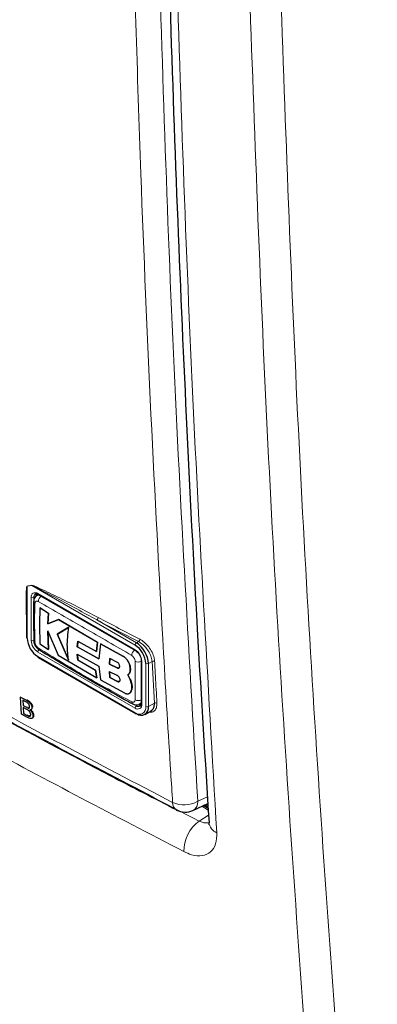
# Paper-space layout 'Blatt2' of a CAD drawing. Header units: millimetres. Extents: x 5 to 418, y 2 to 292.
# Tile 9 of 87: x 151.99 to 159.58, y 121.56 to 142.47. Entities that reach past the tile are written whole.
import ezdxf

# ---------------------------------------------------------------- set-up
doc = ezdxf.new("R2010")
doc.units = ezdxf.units.MM

psp = doc.layouts.new('Blatt2')

# ---------------------------------------------------------------- linework, layer by layer
at = {"color": 7, "linetype": 'Continuous', "lineweight": 18}
for p, q in [((152.248, 130.455), (152.15, 130.439)), ((152.15, 130.439), (152.15, 129.336)), ((154.441, 129.189), (152.248, 130.455)), ((152.377, 130.283), (154.441, 129.091)), ((152.235, 129.287), (152.235, 130.201)), ((152.334, 130.226), (152.292, 130.201)), ((152.292, 130.201), (152.292, 129.287)), ((153.63, 129.723), (154.47, 129.238)), ((154.47, 129.238), (154.514, 129.263)), ((154.441, 127.85), (152.377, 129.042)), ((152.377, 128.944), (154.441, 127.752)), ((154.18, 128.956), (154.181, 128.957)), ((154.583, 128.846), (154.583, 127.932)), ((154.801, 128.842), (154.724, 128.797)), ((154.851, 127.956), (154.801, 128.842)), ((154.061, 128.704), (154.063, 128.705)), ((154.668, 127.883), (154.668, 128.797)), ((154.724, 128.797), (154.724, 127.883)), ((154.066, 128.418), (154.067, 128.419)), ((152.134, 128.016), (152.147, 128.026)), ((152.133, 127.868), (152.147, 127.877)), ((154.421, 127.927), (154.47, 127.899)), ((154.512, 127.923), (154.47, 127.899)), ((154.724, 127.883), (154.851, 127.956)), ((152.153, 127.696), (152.167, 127.705)), ((155.771, 125.871), (155.978, 125.966)), ((155.995, 125.684), (155.856, 125.765)), ((155.953, 125.809), (155.989, 125.789)), ((155.801, 125.452), (156.002, 125.576))]:
    psp.add_line(p, q, dxfattribs=at)
at = {"color": 7, "linetype": 'Continuous', "lineweight": 25}
for p, q in [((152.39, 130.26), (152.359, 130.243)), ((152.385, 130.265), (154.45, 129.073)), ((152.139, 129.968), (152.139, 129.352)), ((152.421, 129.978), (152.423, 129.979)), ((152.605, 129.863), (152.421, 129.978)), ((152.423, 129.979), (152.606, 129.864)), ((152.591, 129.641), (152.605, 129.863)), ((152.606, 129.864), (152.592, 129.642)), ((152.605, 129.863), (152.606, 129.864)), ((152.815, 129.733), (152.591, 129.641)), ((152.592, 129.642), (152.816, 129.734)), ((152.815, 129.733), (152.816, 129.734)), ((153.643, 129.247), (152.815, 129.733)), ((152.816, 129.734), (153.644, 129.248)), ((152.587, 129.488), (152.807, 128.972)), ((152.604, 129.098), (152.587, 129.488)), ((152.589, 129.489), (152.606, 129.099)), ((152.591, 129.641), (152.592, 129.642)), ((153.033, 129.572), (152.79, 129.423)), ((152.791, 129.424), (153.035, 129.572)), ((152.79, 129.423), (152.791, 129.424)), ((152.79, 129.423), (153.031, 128.866)), ((153.032, 128.867), (152.791, 129.424)), ((153.215, 129.153), (153.225, 129.275)), ((153.226, 129.275), (153.217, 129.154)), ((153.225, 129.275), (153.619, 129.052)), ((153.619, 129.052), (153.643, 129.247)), ((153.644, 129.248), (153.621, 129.053)), ((153.643, 129.247), (153.644, 129.248)), ((152.421, 129.213), (152.604, 129.098)), ((152.604, 129.098), (152.606, 129.099)), ((153.215, 129.153), (153.217, 129.154)), ((153.674, 128.898), (153.215, 129.153)), ((153.217, 129.154), (153.675, 128.899)), ((153.619, 129.052), (153.621, 129.053)), ((153.705, 129.213), (153.674, 128.898)), ((153.705, 129.213), (153.706, 129.214)), ((154.18, 128.956), (153.705, 129.213)), ((153.706, 129.214), (154.181, 128.957)), ((152.385, 128.926), (154.45, 127.734)), ((152.807, 128.972), (153.626, 128.491)), ((153.214, 128.995), (153.673, 128.739)), ((153.224, 128.872), (153.214, 128.995)), ((153.216, 128.995), (153.226, 128.873)), ((153.224, 128.872), (153.226, 128.873)), ((153.603, 128.659), (153.224, 128.872)), ((153.226, 128.873), (153.604, 128.659)), ((153.905, 128.901), (153.899, 128.785)), ((153.9, 128.786), (153.906, 128.902)), ((154.066, 128.819), (153.905, 128.901)), ((154.571, 128.862), (154.571, 127.948)), ((153.626, 128.491), (153.603, 128.659)), ((153.603, 128.659), (153.604, 128.659)), ((153.604, 128.659), (153.628, 128.492)), ((153.673, 128.739), (153.704, 128.448)), ((153.898, 128.624), (153.905, 128.5)), ((154.061, 128.544), (153.898, 128.624)), ((153.899, 128.785), (153.9, 128.786)), ((153.899, 128.785), (154.061, 128.704)), ((154.063, 128.705), (153.9, 128.786)), ((153.906, 128.501), (153.9, 128.625)), ((154.34, 128.682), (154.341, 128.682)), ((153.626, 128.491), (153.628, 128.492)), ((153.704, 128.448), (154.215, 128.173)), ((153.905, 128.5), (153.906, 128.501)), ((153.905, 128.5), (154.066, 128.418)), ((154.067, 128.419), (153.906, 128.501)), ((154.284, 128.554), (154.286, 128.555)), ((154.338, 128.457), (154.284, 128.554)), ((154.285, 128.555), (154.339, 128.458)), ((154.338, 128.457), (154.339, 128.458)), ((154.353, 128.201), (154.355, 128.202)), ((152.008, 128.084), (152.021, 128.093)), ((152.029, 127.722), (152.008, 128.084)), ((152.008, 128.084), (152.134, 128.016)), ((152.122, 127.982), (152.058, 128.017)), ((152.058, 128.017), (152.064, 127.905)), ((154.321, 128.164), (154.323, 128.165)), ((152.064, 127.905), (152.077, 127.915)), ((152.064, 127.905), (152.133, 127.868)), ((152.141, 127.824), (152.066, 127.864)), ((152.066, 127.864), (152.074, 127.738)), ((152.174, 127.851), (152.187, 127.86)), ((152.232, 127.818), (152.247, 127.828)), ((152.251, 127.863), (152.264, 127.872)), ((154.539, 127.937), (154.57, 127.954)), ((154.65, 127.718), (154.784, 127.795)), ((152.155, 127.654), (152.029, 127.722)), ((152.074, 127.738), (152.087, 127.748)), ((152.074, 127.738), (152.153, 127.696)), ((152.182, 127.682), (152.195, 127.691)), ((152.251, 127.633), (152.266, 127.643)), ((152.273, 127.691), (152.287, 127.701)), ((155.671, 125.679), (155.986, 125.825)), ((155.993, 125.721), (155.89, 125.78)), ((155.92, 125.794), (155.991, 125.754))]:
    psp.add_line(p, q, dxfattribs=at)
at = {"color": 7, "linetype": 'Continuous', "lineweight": 18}
for centre, radius, start, end in [((152.107, 130.421), 0.0473, 22.6547, 26.0853), ((152.321, 130.215), 0.0873, 50.7967, 189.214), ((152.204, 130.437), 0.0474, 22.968, 26.4077), ((152.373, 130.209), 0.0812, 127.2774, 185.4814), ((152.396, 130.281), 0.0192, 172.7442, 235.9436), ((152.264, 130.256), 0.0615, 242.6097, 297.3903), ((152.336, 130.116), 0.0483, 185.4723, 243.6173), ((152.541, 130.102), 0.154, 125.9042, 175.5829), ((153.593, 129.775), 0.0637, 305.3773, 359.8199), ((246.649, 307.532), 200.671, 242.38409, 242.66853), ((246.657, 307.548), 200.63, 242.38409, 242.66853), ((152.542, 129.301), 0.307, 182.6055, 237.3945), ((152.264, 129.341), 0.0615, 242.6097, 297.3903), ((152.537, 129.298), 0.246, 182.6055, 237.3945), ((154.503, 129.186), 0.0615, 122.6055, 177.3945), ((154.476, 129.315), 0.0641, 305.7475, 359.8464), ((152.438, 129.039), 0.0615, 122.6055, 177.3945), ((154.529, 128.958), 0.16, 128.0591, 175.9083), ((154.276, 128.832), 0.307, 2.6055, 57.3945), ((154.46, 129.089), 0.0191, 172.7016, 236.3692), ((154.511, 128.988), 0.16, 244.053, 291.9305), ((154.591, 128.864), 0.0201, 185.8575, 245.6111), ((154.832, 128.791), 0.059, 65.2349, 120.7657), ((154.696, 128.852), 0.0615, 242.6097, 297.3903), ((154.418, 127.98), 0.0483, 176.4643, 234.483), ((154.508, 128.164), 0.154, 244.3933, 294.1897), ((154.497, 127.918), 0.0873, 230.7967, 9.214), ((154.503, 127.847), 0.0615, 122.6055, 177.3945), ((154.53, 127.86), 0.14, 230.7967, 9.214), ((154.516, 127.959), 0.0761, 232.5875, 297.5638), ((154.591, 127.95), 0.0201, 185.6948, 245.6253), ((154.696, 127.937), 0.0615, 242.6097, 297.3903), ((154.881, 127.905), 0.0589, 65.253, 120.867), ((154.46, 127.749), 0.0192, 172.7442, 235.9436), ((155.482, 126.388), 0.592, 245.6558, 299.1837), ((155.415, 125.837), 0.178, 176.4011, 238.8326), ((155.571, 125.853), 0.201, 299.9621, 4.9775), ((156.279, 124.807), 0.803, 126.5373, 180.3231), ((156.268, 125.451), 0.262, 186.5202, 249.7652)]:
    psp.add_arc(centre, radius, start, end, dxfattribs=at)
at = {"color": 7, "linetype": 'Continuous', "lineweight": 25}
for centre, radius, start, end in [((152.433, 130.23), 0.099, 150.6194, 182.409), ((152.159, 129.354), 0.0201, 185.6948, 245.6253), ((152.642, 129.358), 0.492, 182.6055, 237.3945), ((152.337, 129.296), 0.0486, 183.0563, 243.1913), ((154.172, 128.772), 0.553, 2.6055, 57.3945), ((152.436, 129.125), 0.0488, 176.9633, 235.557), ((154.176, 128.775), 0.492, 2.6055, 57.3945), ((152.396, 128.941), 0.0192, 172.7442, 235.9436), ((154.569, 127.857), 0.157, 230.7967, 9.214), ((154.565, 128.007), 0.0989, 237.5906, 269.4202), ((154.458, 127.752), 0.0201, 245.6929, 305.6176), ((155.503, 126.042), 0.4, 242.6929, 294.8105)]:
    psp.add_arc(centre, radius, start, end, dxfattribs=at)
at = {"color": 7, "linetype": 'Continuous', "lineweight": 18}
for points, knots in [([(155.238, 125.848), (155.225, 126.058), (155.158, 127.11), (154.894, 131.537), (154.586, 137.895), (154.425, 143.463), (154.363, 145.601)], [0, 0, 0, 0, 0.032288, 0.161438, 0.678067, 1, 1, 1, 1]), ([(154.896, 145.611), (154.996, 142.295), (155.195, 135.662), (155.579, 129.135), (155.771, 125.871)], [0, 0, 0, 0, 0.4999, 1, 1, 1, 1]), ([(155.275, 145.017), (155.384, 141.627), (155.599, 134.966), (155.987, 128.42), (156.177, 125.205)], [0, 0, 0, 0, 0.508896, 1, 1, 1, 1]), ([(158.925, 110.76), (158.77, 112.425), (158.324, 117.191), (157.725, 125.14), (157.168, 134.629), (156.944, 141.04), (156.832, 144.245)], [0, 0, 0, 0, 0.151906, 0.434604, 0.717302, 1, 1, 1, 1]), ([(157.492, 144.262), (157.604, 141.059), (157.828, 134.654), (158.385, 125.173), (158.984, 117.23), (159.429, 112.468), (159.584, 110.804)], [0, 0, 0, 0, 0.282698, 0.565396, 0.848094, 1, 1, 1, 1]), ([(138.882, 135.29), (139.059, 135.176), (139.946, 134.605), (141.563, 133.585), (143.756, 132.244), (145.987, 130.92), (148.257, 129.615), (150.556, 128.335), (152.88, 127.077), (154.452, 126.258), (155.238, 125.848)], [0, 0, 0, 0, 0.034565, 0.172831, 0.311096, 0.449399, 0.587812, 0.726262, 0.863113, 1, 1, 1, 1]), ([(139.214, 135.028), (140.525, 134.189), (143.148, 132.511), (147.244, 130.084), (151.447, 127.72), (154.349, 126.208), (155.801, 125.452)], [0, 0, 0, 0, 0.249891, 0.5, 0.749891, 1, 1, 1, 1]), ([(155.476, 124.802), (154.022, 125.559), (151.112, 127.075), (146.963, 129.409), (142.852, 131.841), (140.222, 133.523), (138.847, 134.402)], [0, 0, 0, 0, 0.249891, 0.5, 0.738743, 1, 1, 1, 1]), ([(152.139, 129.661), (152.133, 129.788), (152.126, 129.972), (152.126, 130.186), (152.128, 130.296), (152.132, 130.36), (152.135, 130.398), (152.14, 130.422), (152.143, 130.436), (152.148, 130.442), (152.149, 130.442), (152.149, 130.442)], [0, 0, 0, 0, 0.470485, 0.682967, 0.812238, 0.890335, 0.937214, 0.965179, 0.993268, 0.998399, 1, 1, 1, 1]), ([(152.15, 130.439), (152.15, 130.439), (152.15, 130.438), (152.148, 130.434), (152.147, 130.427), (152.145, 130.413), (152.144, 130.396), (152.143, 130.382), (152.143, 130.376)], [0, 0, 0, 0, 0.013957, 0.06563, 0.225268, 0.386274, 0.715091, 1, 1, 1, 1]), ([(152.149, 130.442), (152.165, 130.445), (152.198, 130.45), (152.23, 130.455), (152.247, 130.458)], [0, 0, 0, 0, 0.488773, 1, 1, 1, 1]), ([(152.247, 130.458), (152.256, 130.456), (152.298, 130.448), (152.48, 130.362), (152.936, 130.15), (153.366, 129.926), (153.657, 129.775)], [0, 0, 0, 0, 0.021746, 0.094659, 0.385877, 1, 1, 1, 1]), ([(153.63, 129.723), (153.346, 129.879), (152.927, 130.109), (152.477, 130.342), (152.3, 130.435), (152.257, 130.452), (152.248, 130.455)], [0, 0, 0, 0, 0.614896, 0.90624, 0.97887, 1, 1, 1, 1]), ([(152.315, 130.072), (152.312, 129.966), (152.304, 129.693), (152.311, 129.419), (152.315, 129.253)], [0, 0, 0, 0, 0.389871, 1, 1, 1, 1]), ([(152.387, 130.114), (152.379, 130.118), (152.363, 130.125), (152.342, 130.123), (152.326, 130.111), (152.317, 130.093), (152.315, 130.078), (152.315, 130.072)], [0, 0, 0, 0, 0.213396, 0.428592, 0.644319, 0.859268, 1, 1, 1, 1]), ([(152.36, 130.243), (152.36, 130.243), (152.364, 130.245), (152.372, 130.248), (152.383, 130.251), (152.396, 130.252), (152.405, 130.251), (152.409, 130.251)], [0, 0, 0, 0, 0.054906, 0.26177, 0.5103, 0.783164, 1, 1, 1, 1]), ([(154.37, 128.97), (154.035, 129.164), (153.365, 129.554), (152.713, 129.927), (152.387, 130.114)], [0, 0, 0, 0, 0.499895, 1, 1, 1, 1]), ([(153.302, 129.735), (153.347, 129.708), (153.438, 129.654), (153.531, 129.602), (153.578, 129.576)], [0, 0, 0, 0, 0.500059, 1, 1, 1, 1]), ([(152.315, 129.253), (152.316, 129.243), (152.318, 129.223), (152.331, 129.192), (152.349, 129.162), (152.369, 129.14), (152.382, 129.131), (152.387, 129.128)], [0, 0, 0, 0, 0.213847, 0.429203, 0.644917, 0.859644, 1, 1, 1, 1]), ([(154.801, 128.842), (154.799, 128.863), (154.792, 128.917), (154.755, 129.013), (154.69, 129.117), (154.605, 129.207), (154.544, 129.245), (154.514, 129.263)], [0, 0, 0, 0, 0.139387, 0.354958, 0.570297, 0.785163, 1, 1, 1, 1]), ([(154.54, 129.315), (154.574, 129.294), (154.642, 129.253), (154.734, 129.152), (154.806, 129.036), (154.847, 128.929), (154.854, 128.868), (154.856, 128.844)], [0, 0, 0, 0, 0.214859, 0.429705, 0.645015, 0.860585, 1, 1, 1, 1]), ([(152.387, 129.128), (152.713, 128.928), (153.364, 128.528), (154.034, 128.165), (154.37, 127.983)], [0, 0, 0, 0, 0.4998954, 1, 1, 1, 1]), ([(154.442, 128.845), (154.441, 128.855), (154.439, 128.874), (154.427, 128.906), (154.409, 128.936), (154.388, 128.957), (154.375, 128.966), (154.37, 128.97)], [0, 0, 0, 0, 0.213845, 0.429199, 0.644913, 0.859643, 1, 1, 1, 1]), ([(154.442, 128.025), (154.442, 128.13), (154.442, 128.398), (154.442, 128.676), (154.442, 128.845)], [0, 0, 0, 0, 0.389872, 1, 1, 1, 1]), ([(154.856, 128.844), (154.857, 128.823), (154.863, 128.718), (154.879, 128.423), (154.895, 128.148), (154.906, 127.959)], [0, 0, 0, 0, 0.071295, 0.356473, 1, 1, 1, 1]), ([(154.37, 127.983), (154.378, 127.98), (154.394, 127.973), (154.415, 127.975), (154.432, 127.987), (154.44, 128.004), (154.441, 128.019), (154.442, 128.025)], [0, 0, 0, 0, 0.213395, 0.428589, 0.644315, 0.859265, 1, 1, 1, 1]), ([(154.571, 127.975), (154.571, 127.975), (154.569, 127.97), (154.565, 127.963), (154.56, 127.955), (154.554, 127.948), (154.547, 127.942), (154.541, 127.938), (154.539, 127.937)], [0, 0, 0, 0, 0.04493, 0.258266, 0.460957, 0.590284, 0.835158, 1, 1, 1, 1]), ([(154.906, 127.959), (154.904, 127.925), (154.902, 127.857), (154.855, 127.79), (154.797, 127.758), (154.75, 127.764), (154.734, 127.767)], [0, 0, 0, 0, 0.2845948, 0.5692083, 0.8532058, 1, 1, 1, 1]), ([(156.007, 125.415), (156.005, 125.414), (155.995, 125.412), (155.975, 125.411), (155.947, 125.411), (155.917, 125.414), (155.883, 125.421), (155.844, 125.433), (155.816, 125.446), (155.801, 125.452)], [0, 0, 0, 0, 0.032481, 0.17588, 0.320294, 0.466278, 0.61441, 0.805998, 1, 1, 1, 1]), ([(155.476, 124.802), (155.532, 124.778), (155.67, 124.716), (155.876, 124.703), (156.055, 124.783), (156.169, 124.953), (156.175, 125.121), (156.177, 125.205)], [0, 0, 0, 0, 0.142244, 0.356533, 0.570915, 0.785503, 1, 1, 1, 1])]:
    psp.add_open_spline(points, degree=3, knots=knots, dxfattribs=at)
at = {"color": 7, "linetype": 'Continuous', "lineweight": 25}
for points, knots in [([(155.112, 145.236), (155.132, 144.522), (155.196, 142.262), (155.327, 138.523), (155.525, 133.955), (155.749, 129.603), (155.928, 126.744), (156.011, 125.421)], [0, 0, 0, 0, 0.107044, 0.338562, 0.562306, 0.797504, 1, 1, 1, 1]), ([(138.965, 135.13), (139.002, 135.106), (139.813, 134.573), (141.441, 133.553), (143.85, 132.073), (146.306, 130.62), (148.8, 129.192), (151.339, 127.79), (153.513, 126.622), (154.858, 125.931), (155.326, 125.69)], [0, 0, 0, 0, 0.007316, 0.159791, 0.31208, 0.464128, 0.615833, 0.767297, 0.919011, 1, 1, 1, 1]), ([(152.143, 130.376), (152.143, 130.37), (152.141, 130.344), (152.14, 130.282), (152.139, 130.169), (152.138, 130.061), (152.139, 129.988), (152.14, 129.973)], [0, 0, 0, 0, 0.045541, 0.201899, 0.461368, 0.888472, 1, 1, 1, 1]), ([(152.325, 130.273), (152.328, 130.275), (152.335, 130.28), (152.357, 130.279), (152.377, 130.269), (152.385, 130.265)], [0, 0, 0, 0, 0.2904473, 0.7254693, 1, 1, 1, 1]), ([(152.288, 130.112), (152.287, 130.045), (152.283, 129.769), (152.287, 129.498), (152.291, 129.294)], [0, 0, 0, 0, 0.243254, 1, 1, 1, 1]), ([(152.361, 130.241), (152.349, 130.234), (152.323, 130.219), (152.3, 130.177), (152.287, 130.14), (152.29, 130.117), (152.29, 130.111)], [0, 0, 0, 0, 0.2527316, 0.5718232, 0.8938193, 1, 1, 1, 1]), ([(152.421, 129.978), (152.417, 129.875), (152.408, 129.615), (152.416, 129.365), (152.421, 129.213)], [0, 0, 0, 0, 0.394464, 1, 1, 1, 1]), ([(153.031, 128.866), (153.018, 128.959), (152.988, 129.176), (153.017, 129.428), (153.033, 129.572)], [0, 0, 0, 0, 0.427268, 1, 1, 1, 1]), ([(152.291, 129.291), (152.29, 129.281), (152.289, 129.248), (152.311, 129.191), (152.35, 129.127), (152.389, 129.1), (152.408, 129.087)], [0, 0, 0, 0, 0.127304, 0.412419, 0.716981, 1, 1, 1, 1]), ([(152.409, 129.086), (152.585, 128.98), (153.205, 128.608), (153.869, 128.227), (154.362, 127.957), (154.391, 127.941)], [0, 0, 0, 0, 0.27245, 0.957149, 1, 1, 1, 1]), ([(154.45, 129.073), (154.461, 129.065), (154.484, 129.049), (154.521, 129.008), (154.551, 128.955), (154.569, 128.903), (154.57, 128.875), (154.571, 128.862)], [0, 0, 0, 0, 0.178594, 0.391157, 0.611318, 0.832978, 1, 1, 1, 1]), ([(154.061, 128.704), (154.067, 128.702), (154.079, 128.697), (154.095, 128.7), (154.107, 128.708), (154.115, 128.723), (154.116, 128.742), (154.112, 128.764), (154.102, 128.785), (154.088, 128.803), (154.075, 128.814), (154.068, 128.818), (154.066, 128.819)], [0, 0, 0, 0, 0.107912, 0.215821, 0.323761, 0.431549, 0.539075, 0.646323, 0.753352, 0.860272, 0.967233, 1, 1, 1, 1]), ([(154.34, 128.682), (154.338, 128.703), (154.336, 128.747), (154.308, 128.818), (154.268, 128.882), (154.223, 128.93), (154.192, 128.949), (154.18, 128.956)], [0, 0, 0, 0, 0.214509, 0.429017, 0.643582, 0.858182, 1, 1, 1, 1]), ([(154.181, 128.957), (154.2, 128.945), (154.236, 128.921), (154.285, 128.862), (154.321, 128.795), (154.339, 128.732), (154.341, 128.697), (154.341, 128.682)], [0, 0, 0, 0, 0.214476, 0.428949, 0.643502, 0.858103, 1, 1, 1, 1]), ([(154.1, 128.703), (154.1, 128.703), (154.097, 128.7), (154.086, 128.699), (154.072, 128.701), (154.065, 128.704), (154.063, 128.705)], [0, 0, 0, 0, 0.001592, 0.4315, 0.862221, 1, 1, 1, 1]), ([(154.284, 128.554), (154.287, 128.556), (154.294, 128.561), (154.304, 128.569), (154.313, 128.579), (154.32, 128.589), (154.326, 128.601), (154.331, 128.614), (154.336, 128.63), (154.338, 128.643), (154.34, 128.657), (154.34, 128.669), (154.34, 128.678), (154.34, 128.682)], [0, 0, 0, 0, 0.09644, 0.19382, 0.292601, 0.392369, 0.464651, 0.586185, 0.68498, 0.784766, 0.838351, 0.945952, 1, 1, 1, 1]), ([(154.341, 128.682), (154.341, 128.677), (154.342, 128.666), (154.34, 128.65), (154.338, 128.634), (154.335, 128.621), (154.33, 128.607), (154.324, 128.595), (154.316, 128.582), (154.309, 128.574), (154.301, 128.566), (154.293, 128.56), (154.287, 128.556), (154.285, 128.555)], [0, 0, 0, 0, 0.09624, 0.19342, 0.292004, 0.391573, 0.463705, 0.58498, 0.683556, 0.783114, 0.837108, 0.945535, 1, 1, 1, 1]), ([(154.066, 128.418), (154.073, 128.416), (154.086, 128.41), (154.103, 128.412), (154.116, 128.421), (154.123, 128.437), (154.123, 128.458), (154.117, 128.481), (154.104, 128.505), (154.087, 128.525), (154.072, 128.538), (154.063, 128.542), (154.061, 128.544)], [0, 0, 0, 0, 0.107231, 0.21447, 0.32152, 0.428468, 0.535456, 0.6426, 0.749981, 0.857628, 0.96549, 1, 1, 1, 1]), ([(154.108, 128.416), (154.108, 128.416), (154.104, 128.412), (154.092, 128.412), (154.078, 128.414), (154.069, 128.418), (154.067, 128.419)], [0, 0, 0, 0, 0.012533, 0.440497, 0.868653, 1, 1, 1, 1]), ([(154.353, 128.201), (154.362, 128.224), (154.38, 128.271), (154.373, 128.363), (154.349, 128.427), (154.338, 128.457)], [0, 0, 0, 0, 0.340601, 0.681212, 1, 1, 1, 1]), ([(154.339, 128.458), (154.351, 128.425), (154.376, 128.36), (154.38, 128.268), (154.363, 128.223), (154.355, 128.202)], [0, 0, 0, 0, 0.3406789, 0.6813738, 1, 1, 1, 1]), ([(154.215, 128.173), (154.219, 128.17), (154.227, 128.166), (154.24, 128.161), (154.252, 128.157), (154.265, 128.155), (154.279, 128.153), (154.294, 128.154), (154.307, 128.157), (154.318, 128.162), (154.326, 128.167), (154.335, 128.174), (154.341, 128.18), (154.346, 128.188), (154.35, 128.194), (154.353, 128.199), (154.353, 128.201)], [0, 0, 0, 0, 0.070082, 0.14085, 0.212638, 0.285143, 0.355418, 0.479889, 0.570192, 0.622727, 0.711055, 0.782853, 0.855369, 0.891398, 0.963705, 1, 1, 1, 1]), ([(154.355, 128.202), (154.353, 128.199), (154.35, 128.192), (154.344, 128.183), (154.337, 128.175), (154.33, 128.169), (154.325, 128.166), (154.322, 128.165)], [0, 0, 0, 0, 0.208682, 0.419403, 0.633163, 0.849059, 1, 1, 1, 1]), ([(152.203, 127.884), (152.202, 127.894), (152.199, 127.91), (152.188, 127.932), (152.164, 127.961), (152.141, 127.973), (152.122, 127.982)], [0, 0, 0, 0, 0.249512, 0.375019, 0.500244, 1, 1, 1, 1]), ([(152.134, 128.016), (152.149, 128.008), (152.179, 127.991), (152.219, 127.95), (152.244, 127.903), (152.248, 127.876), (152.251, 127.863)], [0, 0, 0, 0, 0.281116, 0.560026, 0.780112, 1, 1, 1, 1]), ([(152.147, 128.026), (152.162, 128.017), (152.192, 128), (152.232, 127.959), (152.257, 127.912), (152.262, 127.885), (152.264, 127.872)], [0, 0, 0, 0, 0.281116, 0.560026, 0.780112, 1, 1, 1, 1]), ([(152.133, 127.868), (152.141, 127.864), (152.155, 127.857), (152.168, 127.852), (152.174, 127.851)], [0, 0, 0, 0, 0.560393, 1, 1, 1, 1]), ([(152.225, 127.717), (152.224, 127.728), (152.221, 127.745), (152.209, 127.768), (152.185, 127.799), (152.161, 127.813), (152.141, 127.824)], [0, 0, 0, 0, 0.249802, 0.375546, 0.501154, 1, 1, 1, 1]), ([(152.174, 127.851), (152.179, 127.85), (152.189, 127.849), (152.202, 127.859), (152.203, 127.874), (152.203, 127.884)], [0, 0, 0, 0, 0.280869, 0.561063, 1, 1, 1, 1]), ([(152.187, 127.86), (152.193, 127.859), (152.201, 127.858), (152.205, 127.862), (152.207, 127.864)], [0, 0, 0, 0, 0.692528, 1, 1, 1, 1]), ([(152.251, 127.863), (152.25, 127.854), (152.249, 127.836), (152.235, 127.815), (152.216, 127.813), (152.205, 127.812)], [0, 0, 0, 0, 0.280336, 0.5608, 1, 1, 1, 1]), ([(152.205, 127.812), (152.215, 127.803), (152.235, 127.785), (152.257, 127.751), (152.27, 127.718), (152.272, 127.7), (152.273, 127.691)], [0, 0, 0, 0, 0.280211, 0.55967, 0.779709, 1, 1, 1, 1]), ([(152.233, 127.807), (152.238, 127.802), (152.252, 127.789), (152.27, 127.76), (152.283, 127.728), (152.286, 127.71), (152.287, 127.701)], [0, 0, 0, 0, 0.16189, 0.487287, 0.743497, 1, 1, 1, 1]), ([(154.391, 127.943), (154.401, 127.937), (154.426, 127.921), (154.474, 127.917), (154.516, 127.922), (154.534, 127.935), (154.538, 127.938)], [0, 0, 0, 0, 0.211425, 0.573492, 0.908612, 1, 1, 1, 1]), ([(154.571, 127.948), (154.57, 127.937), (154.568, 127.913), (154.559, 127.896), (154.552, 127.894), (154.55, 127.893)], [0, 0, 0, 0, 0.370052, 0.797059, 1, 1, 1, 1]), ([(154.784, 127.795), (154.784, 127.796), (154.792, 127.799), (154.801, 127.807), (154.814, 127.819), (154.825, 127.834), (154.835, 127.851), (154.842, 127.869), (154.847, 127.889), (154.85, 127.909), (154.852, 127.932), (154.851, 127.948), (154.851, 127.956)], [0, 0, 0, 0, 0.006159, 0.14176, 0.220798, 0.353693, 0.461729, 0.57085, 0.676328, 0.782836, 0.89088, 1, 1, 1, 1]), ([(152.153, 127.696), (152.159, 127.693), (152.168, 127.687), (152.178, 127.684), (152.182, 127.682)], [0, 0, 0, 0, 0.5600993, 1, 1, 1, 1]), ([(152.273, 127.691), (152.273, 127.68), (152.272, 127.657), (152.257, 127.634), (152.22, 127.622), (152.182, 127.641), (152.155, 127.654)], [0, 0, 0, 0, 0.187143, 0.374319, 0.560786, 1, 1, 1, 1]), ([(152.182, 127.682), (152.189, 127.68), (152.204, 127.676), (152.219, 127.684), (152.225, 127.699), (152.225, 127.711), (152.225, 127.717)], [0, 0, 0, 0, 0.28029, 0.559018, 0.779402, 1, 1, 1, 1]), ([(152.196, 127.691), (152.203, 127.689), (152.215, 127.685), (152.223, 127.691), (152.226, 127.693)], [0, 0, 0, 0, 0.618149, 1, 1, 1, 1]), ([(152.287, 127.701), (152.286, 127.69), (152.285, 127.667), (152.276, 127.648), (152.267, 127.645), (152.266, 127.645)], [0, 0, 0, 0, 0.467062, 0.934208, 1, 1, 1, 1]), ([(156.007, 125.422), (156.006, 125.401), (156.006, 125.368), (156.007, 125.372), (156.007, 125.374)], [0, 0, 0, 0, 0.628946, 1, 1, 1, 1])]:
    psp.add_open_spline(points, degree=3, knots=knots, dxfattribs=at)

doc.saveas('drawing.dxf')
